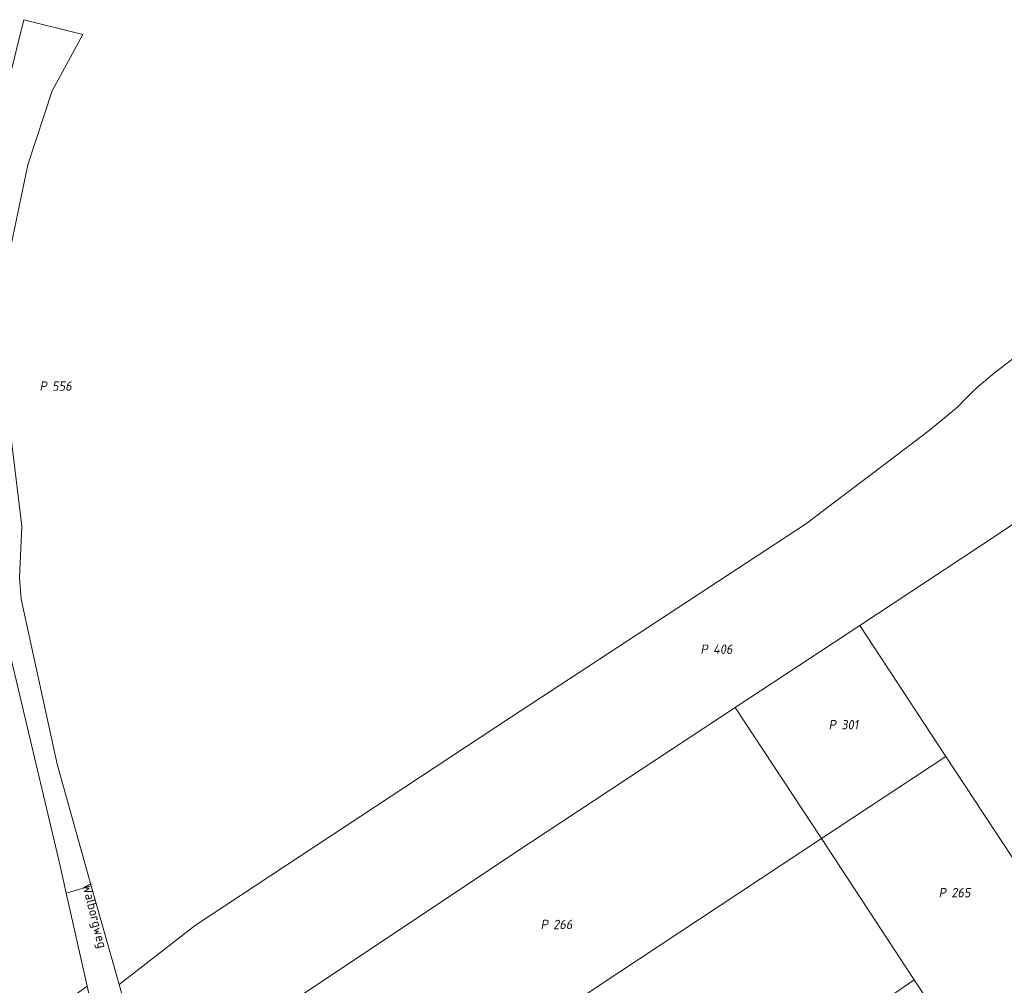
# Model space of a CAD drawing. Extents: x 184444 to 186844, y 346155 to 349219.
# Tile 34 of 49: x 185301 to 185489, y 347966 to 348151. Entities that reach past the tile are written whole.
import ezdxf
from ezdxf.enums import TextEntityAlignment as Align
from ezdxf.lldxf.tags import DXFTag

# ---------------------------------------------------------------- set-up
doc = ezdxf.new("R2010")
doc.units = 0
for name, color, linetype, lineweight in [('B-WE-KG-GRENS_PERCEEL-G', 150, 'KG-PERCEEL', 18), ('B-WE-KG-GRENS_PERCEEL-GV', 150, 'Continuous', 18), ('B-WE-KG-GRENS_PERCEEL-S', 150, 'Continuous', 25), ('B-WE-OG-BEBOUWING_STRAATNAAM-T18', 1, 'Continuous', 18)]:
    doc.layers.add(name, color=color, linetype=linetype, lineweight=lineweight)
doc.styles.add('NLCS-ISO', font='NLCS-ISO.ttf')
doc.styles.add('NLCS-ISO-M1000-T18', font='NLCS-ISO.ttf', dxfattribs={"height": 1.8})
doc.styles.get("Standard").update_dxf_attribs({"font": 'NLCS-ISO.ttf'})
tags = doc.linetypes.add('KG-PERCEEL', pattern='A,5.5,-2,["P",Standard,S=1.8,R=0,X=-0.5,Y=-0.9],-2,5.5,-2,[5,NLCS.SHX,S=0.75,R=0,X=0,Y=0],-2', length=19).pattern_tags.tags
tags[6] = DXFTag(74, 10)

# ---------------------------------------------------------------- blocks, each defined once
blk = doc.blocks.new('SKG-PERCEELNUMMER-SO')
at = {"style": 'NLCS-ISO', "oblique": 10, "flags": 1}
for tag, p in [('GEMEENTECODE', (0, 2.55)), ('PERCEELGROOTTE', (0, -2.45))]:
    blk.add_attdef(tag, text='', height=1.8, dxfattribs=at).set_placement(p, align=Align.MIDDLE_CENTER)
at = {"style": 'NLCS-ISO', "oblique": 10}
blk.add_attdef('SECTIE', text='', height=1.8, dxfattribs=at).set_placement((-0.5, 0), align=Align.MIDDLE_RIGHT)
blk.add_attdef('PERCEELNUMMER', text='', height=1.8, dxfattribs=at).set_placement((0.5, 0), align=Align.MIDDLE_LEFT)

msp = doc.modelspace()

# ---------------------------------------------------------------- linework, layer by layer
at = {"layer": 'B-WE-KG-GRENS_PERCEEL-G', "flags": 128}
for points in [[(185309.963, 347983.608), (185308.79, 347988.852), (185296.614, 348040.005), (185289.39, 348072.678), (185287.225, 348083.504), (185286.866, 348087.858), (185287.22, 348091.921), (185287.553, 348094.552), (185297.16, 348131.832), (185301.835, 348150.694), (185313.121, 348147.849), (185307.301, 348137.068), (185302.611, 348122.905), (185298.795, 348104.547), (185297.777, 348092.759), (185298.586, 348081.502), (185299.364, 348071.148), (185301.447, 348053.815), (185301.048, 348043.949), (185301.315, 348039.862), (185308.243, 348008.273), (185314.759, 347985.032)], [(185488.578, 348083.975), (185490.746, 348085.635), (185492.868, 348087.353), (185494.942, 348089.128), (185496.968, 348090.959)], [(185480.467, 348076.668), (185481.722, 348077.989), (185483.017, 348079.27), (185484.352, 348080.511), (185485.724, 348081.709), (185487.134, 348082.864), (185488.578, 348083.975)], [(185394.905, 348017.246), (185451.323, 348054.228), (185458.954, 348060.027), (185467.014, 348066.031), (185474.999, 348072.133), (185480.467, 348076.668)], [(185461.699, 348034.838), (185484.402, 348049.822), (185491.031, 348054.197)], [(185437.865, 348019.107), (185461.699, 348034.838)], [(185478.184, 348009.773), (185461.699, 348034.838)], [(185351.183, 347961.601), (185398.93, 347993.41), (185437.865, 348019.107)], [(185454.364, 347994.052), (185437.865, 348019.107)], [(185394.905, 348017.246), (185334.69, 347977.493), (185320.054, 347966.146)], [(185454.364, 347994.052), (185478.184, 348009.773)], [(185505.238, 347968.64), (185478.184, 348009.773)], [(185370.73, 347938.575), (185415.608, 347968.473), (185454.364, 347994.052)], [(185454.364, 347994.052), (185472.134, 347967.064)], [(185309.963, 347983.608), (185310.855, 347983.907), (185314.759, 347985.032)], [(185313.938, 347965.846), (185309.963, 347983.608)], [(185314.759, 347985.032), (185320.054, 347966.146)], [(185472.134, 347967.064), (185469.427, 347965.215), (185459.54, 347958.491), (185471.201, 347940.453)], [(185472.134, 347967.064), (185482.452, 347951.394)], [(185320.054, 347966.146), (185321.963, 347959.335), (185327.693, 347946.355), (185327.884, 347946.083)]]:
    msp.add_lwpolyline(points, dxfattribs=at)
at = {"layer": 'B-WE-KG-GRENS_PERCEEL-GV', "flags": 128}
for points in [[(185287.22, 348091.921), (185286.866, 348087.858), (185287.225, 348083.504), (185289.39, 348072.678), (185296.614, 348040.005), (185308.79, 347988.852), (185309.963, 347983.608), (185310.855, 347983.907), (185314.759, 347985.032), (185308.243, 348008.273), (185301.315, 348039.862), (185301.048, 348043.949), (185301.447, 348053.815), (185299.364, 348071.148), (185298.586, 348081.502), (185297.777, 348092.759), (185298.795, 348104.547), (185302.611, 348122.905), (185307.301, 348137.068), (185313.121, 348147.849), (185301.835, 348150.694), (185297.16, 348131.832), (185287.553, 348094.552)], [(185505.238, 347968.64), (185527.076, 347983.028), (185535.091, 347988.566), (185536.416, 347989.464), (185491.031, 348054.197), (185484.402, 348049.822), (185461.699, 348034.838), (185478.184, 348009.773)], [(185478.184, 348009.773), (185461.699, 348034.838), (185437.865, 348019.107), (185454.364, 347994.052)], [(185454.364, 347994.052), (185437.865, 348019.107), (185398.93, 347993.41), (185351.183, 347961.601), (185355.637, 347956.355), (185370.73, 347938.575), (185415.608, 347968.473)], [(185478.184, 348009.773), (185454.364, 347994.052), (185472.134, 347967.064), (185482.452, 347951.394), (185492.439, 347959.847), (185493.135, 347960.421), (185503.978, 347967.81), (185504.324, 347968.038), (185505.238, 347968.64)], [(185403.541, 347915.401), (185410.352, 347924.438), (185432.339, 347904.376), (185433.072, 347905.201), (185463.606, 347933.272), (185470.953, 347940.208), (185471.201, 347940.453), (185459.54, 347958.491), (185469.427, 347965.215), (185472.134, 347967.064), (185454.364, 347994.052), (185415.608, 347968.473), (185370.73, 347938.575), (185397.361, 347907.202)], [(185310.855, 347983.907), (185309.963, 347983.608), (185313.938, 347965.846), (185315.24, 347960.027), (185315.435, 347957.736), (185315.685, 347954.797), (185317.863, 347951.279), (185323.384, 347943.697), (185343.023, 347918.077), (185344.175, 347916.465), (185347.265, 347918.474), (185327.884, 347946.083), (185327.693, 347946.355), (185321.963, 347959.335), (185320.054, 347966.146), (185314.759, 347985.032)], [(185472.134, 347967.064), (185469.427, 347965.215), (185459.54, 347958.491), (185471.201, 347940.453), (185481.357, 347950.467), (185481.523, 347950.607), (185482.452, 347951.394)]]:
    msp.add_lwpolyline(points, close=True, dxfattribs=at)
for points in [[(185297.16, 348131.832), (185301.835, 348150.694), (185313.121, 348147.849), (185307.301, 348137.068), (185302.611, 348122.905), (185298.795, 348104.547)], [(185299.364, 348071.148), (185301.447, 348053.815), (185301.048, 348043.949), (185301.315, 348039.862), (185308.243, 348008.273), (185314.759, 347985.032), (185320.054, 347966.146), (185334.69, 347977.493), (185394.905, 348017.246), (185451.323, 348054.228), (185458.954, 348060.027), (185467.014, 348066.031), (185474.999, 348072.133), (185480.467, 348076.668), (185481.722, 348077.989), (185483.017, 348079.27), (185484.352, 348080.511), (185485.724, 348081.709), (185487.134, 348082.864), (185488.578, 348083.975), (185490.746, 348085.635)], [(185490.746, 348085.635), (185488.578, 348083.975), (185487.134, 348082.864), (185485.724, 348081.709), (185484.352, 348080.511), (185483.017, 348079.27), (185481.722, 348077.989), (185480.467, 348076.668), (185474.999, 348072.133), (185467.014, 348066.031), (185458.954, 348060.027), (185451.323, 348054.228), (185394.905, 348017.246), (185334.69, 347977.493), (185320.054, 347966.146), (185321.963, 347959.335)], [(185351.183, 347961.601), (185398.93, 347993.41), (185437.865, 348019.107), (185461.699, 348034.838), (185484.402, 348049.822), (185491.031, 348054.197)], [(185264.726, 347930.53), (185313.938, 347965.846), (185309.963, 347983.608), (185308.79, 347988.852), (185296.614, 348040.005)]]:
    msp.add_lwpolyline(points, dxfattribs=at)

# ---------------------------------------------------------------- block references
at = {"layer": 'B-WE-KG-GRENS_PERCEEL-S'}
for p, values in [((185306.774, 348080.613), {'PERCEELNUMMER': '556', 'SECTIE': 'P'}), ((185433.16, 348030.283), {'PERCEELNUMMER': '406', 'SECTIE': 'P'}), ((185457.673, 348015.847), {'PERCEELNUMMER': '301', 'SECTIE': 'P'}), ((185478.709, 347983.719), {'PERCEELNUMMER': '265', 'SECTIE': 'P'}), ((185402.588, 347977.633), {'PERCEELNUMMER': '266', 'SECTIE': 'P'})]:
    msp.add_blockref('SKG-PERCEELNUMMER-SO', p, dxfattribs=at).add_auto_attribs(values)

# ---------------------------------------------------------------- texts
at = {"layer": 'B-WE-OG-BEBOUWING_STRAATNAAM-T18', "style": 'NLCS-ISO-M1000-T18'}
msp.add_text('Walborgweg', height=1.8, rotation=284.2, dxfattribs=at).set_placement((185315.167, 347979.225), align=Align.MIDDLE)

doc.saveas('drawing.dxf')
